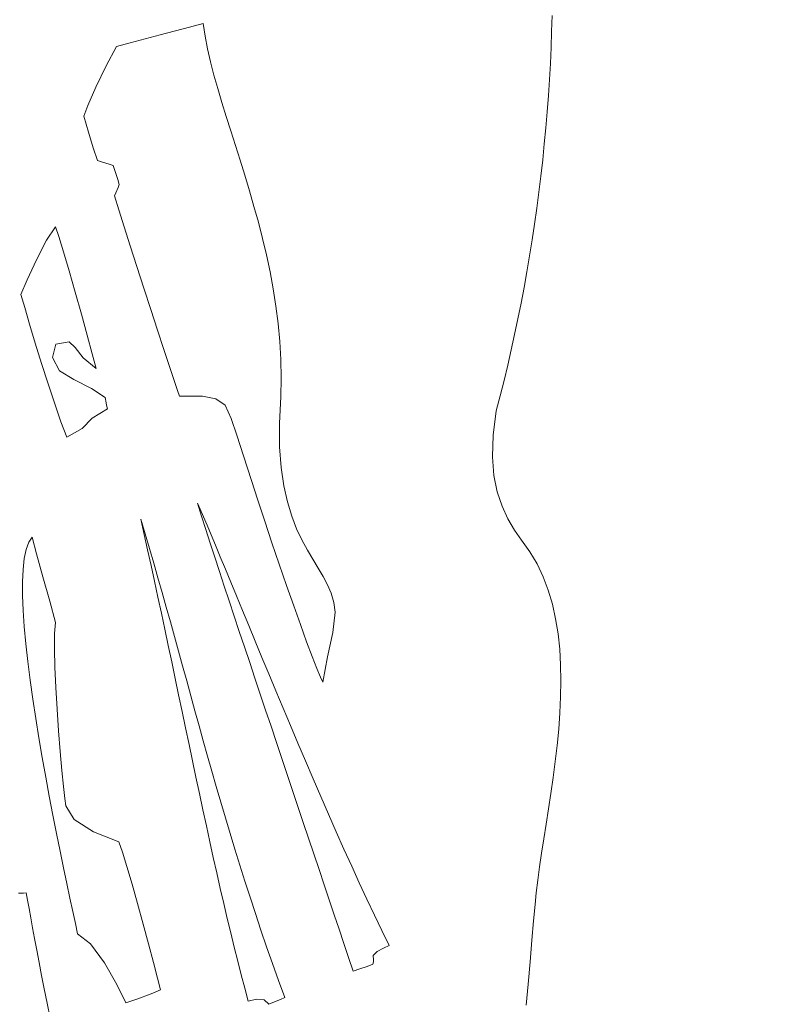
# Model space of a CAD drawing. Header units: millimetres. Extents: x -889843 to -836150, y 145549 to 161232.
# Tile 18 of 24: x -847226 to -846828, y 152464 to 152983. Entities that reach past the tile are written whole.
import ezdxf

# ---------------------------------------------------------------- set-up
doc = ezdxf.new("R2010")
doc.units = ezdxf.units.MM
doc.header["$XCLIPFRAME"] = 2
doc.linetypes.add('Tracejada', pattern=[6.35, 3.175, -3.175])
doc.layers.add('A-DETL-GENF', color=92, linetype='Continuous', lineweight=5)
doc.layers.add('G-ANNO-REFR', color=1, linetype='Tracejada', lineweight=5)
picture_1 = doc.add_image_def('image1.png', size_in_pixel=(1000, 904))
picture_2 = doc.add_image_def('image2.png', size_in_pixel=(1500, 1617))
picture_3 = doc.add_image_def('image3.png', size_in_pixel=(1556, 1639))

# ---------------------------------------------------------------- blocks, each defined once
blk = doc.blocks.new('CICLISTA DEFRENTE - CICLISTA DEFRENTE-3531129-TRECHO 1 - CORTE RAMPA')
at = {"layer": 'A-DETL-GENF'}
for p, q in [((-847136.36, 152979.47), (-847129.28, 152981.34)), ((-847136.36, 152979.47), (-847129.28, 152981.34)), ((-847129.28, 152981.34), (-847128.23, 152974.73)), ((-847129.28, 152981.34), (-847128.23, 152974.73)), ((-846945.3, 152977.12), (-846945.09, 152985.54)), ((-846945.09, 152985.54), (-846945.3, 152977.12)), ((-847151.97, 152975.33), (-847136.36, 152979.47)), ((-847151.97, 152975.33), (-847136.36, 152979.47)), ((-846945.61, 152968.67), (-846945.3, 152977.12)), ((-846945.3, 152977.12), (-846945.61, 152968.67)), ((-847174.97, 152969.17), (-847167.65, 152971.16)), ((-847174.97, 152969.17), (-847167.65, 152971.16)), ((-847167.65, 152971.16), (-847151.97, 152975.33)), ((-847167.65, 152971.16), (-847151.97, 152975.33)), ((-847128.23, 152974.73), (-847126.89, 152968)), ((-847128.23, 152974.73), (-847126.89, 152968)), ((-847180.4, 152958.93), (-847174.97, 152969.17)), ((-847180.4, 152958.93), (-847174.97, 152969.17)), ((-847126.89, 152968), (-847125.3, 152961.12)), ((-847126.89, 152968), (-847125.3, 152961.12)), ((-846945.99, 152960.22), (-846945.61, 152968.67)), ((-846945.61, 152968.67), (-846945.99, 152960.22)), ((-847125.3, 152961.12), (-847123.49, 152954.11)), ((-847125.3, 152961.12), (-847123.49, 152954.11)), ((-846946.46, 152951.75), (-846945.99, 152960.22)), ((-846945.99, 152960.22), (-846946.46, 152951.75)), ((-847185.78, 152947.77), (-847180.4, 152958.93)), ((-847185.78, 152947.77), (-847180.4, 152958.93)), ((-847123.49, 152954.11), (-847121.49, 152946.97)), ((-847123.49, 152954.11), (-847121.49, 152946.97)), ((-846947.01, 152943.26), (-846946.46, 152951.75)), ((-846946.46, 152951.75), (-846947.01, 152943.26)), ((-847190.07, 152938.13), (-847185.78, 152947.77)), ((-847190.07, 152938.13), (-847185.78, 152947.77)), ((-847121.49, 152946.97), (-847119.34, 152939.68)), ((-847121.49, 152946.97), (-847119.34, 152939.68)), ((-847119.34, 152939.68), (-847117.05, 152932.26)), ((-847119.34, 152939.68), (-847117.05, 152932.26)), ((-846947.65, 152934.78), (-846947.01, 152943.26)), ((-846947.01, 152943.26), (-846947.65, 152934.78)), ((-847192.26, 152932.45), (-847190.07, 152938.13)), ((-847192.26, 152932.45), (-847190.07, 152938.13)), ((-846948.36, 152926.29), (-846947.65, 152934.78)), ((-846947.65, 152934.78), (-846948.36, 152926.29)), ((-847189.76, 152923.9), (-847192.26, 152932.45)), ((-847189.76, 152923.9), (-847192.26, 152932.45)), ((-847117.05, 152932.26), (-847114.67, 152924.7)), ((-847117.05, 152932.26), (-847114.67, 152924.7)), ((-847187.22, 152915.67), (-847189.76, 152923.9)), ((-847187.22, 152915.67), (-847189.76, 152923.9)), ((-847114.67, 152924.7), (-847112.22, 152917)), ((-847114.67, 152924.7), (-847112.22, 152917)), ((-846949.16, 152917.8), (-846948.36, 152926.29)), ((-846948.36, 152926.29), (-846949.16, 152917.8)), ((-847185, 152908.97), (-847187.22, 152915.67)), ((-847185, 152908.97), (-847187.22, 152915.67)), ((-847112.22, 152917), (-847109.74, 152909.17)), ((-847112.22, 152917), (-847109.74, 152909.17)), ((-846950.03, 152909.31), (-846949.16, 152917.8)), ((-846949.16, 152917.8), (-846950.03, 152909.31)), ((-847182.84, 152908.31), (-847185, 152908.97)), ((-847182.84, 152908.31), (-847185, 152908.97)), ((-847178.83, 152907.07), (-847182.84, 152908.31)), ((-847178.83, 152907.07), (-847182.84, 152908.31)), ((-847109.74, 152909.17), (-847107.25, 152901.19)), ((-847109.74, 152909.17), (-847107.25, 152901.19)), ((-846950.99, 152900.83), (-846950.03, 152909.31)), ((-846950.03, 152909.31), (-846950.99, 152900.83)), ((-847176.68, 152906.41), (-847178.83, 152907.07)), ((-847176.68, 152906.41), (-847178.83, 152907.07)), ((-847175.85, 152903.81), (-847176.68, 152906.41)), ((-847175.85, 152903.81), (-847176.68, 152906.41)), ((-847174.3, 152898.98), (-847175.85, 152903.81)), ((-847174.3, 152898.98), (-847175.85, 152903.81)), ((-847173.47, 152896.37), (-847174.3, 152898.98)), ((-847173.47, 152896.37), (-847174.3, 152898.98)), ((-847107.25, 152901.19), (-847104.79, 152893.07)), ((-847107.25, 152901.19), (-847104.79, 152893.07)), ((-846952.03, 152892.37), (-846950.99, 152900.83)), ((-846950.99, 152900.83), (-846952.03, 152892.37)), ((-847175.37, 152891.95), (-847174.14, 152894.82)), ((-847175.37, 152891.95), (-847174.14, 152894.82)), ((-847174.14, 152894.82), (-847173.47, 152896.37)), ((-847174.14, 152894.82), (-847173.47, 152896.37)), ((-847104.79, 152893.07), (-847102.38, 152884.8)), ((-847104.79, 152893.07), (-847102.38, 152884.8)), ((-847176.04, 152890.4), (-847175.37, 152891.95)), ((-847176.04, 152890.4), (-847175.37, 152891.95)), ((-847173.75, 152883.02), (-847176.04, 152890.4)), ((-847173.75, 152883.02), (-847176.04, 152890.4)), ((-846953.14, 152883.91), (-846952.03, 152892.37)), ((-846952.03, 152892.37), (-846953.14, 152883.91)), ((-847170.93, 152874.06), (-847173.75, 152883.02)), ((-847170.93, 152874.06), (-847173.75, 152883.02)), ((-847102.38, 152884.8), (-847100.06, 152876.39)), ((-847102.38, 152884.8), (-847100.06, 152876.39)), ((-846954.33, 152875.48), (-846953.14, 152883.91)), ((-846953.14, 152883.91), (-846954.33, 152875.48)), ((-847211.96, 152866.92), (-847207.2, 152873.96)), ((-847207.2, 152873.96), (-847211.96, 152866.92)), ((-847207.2, 152873.96), (-847205.42, 152868.87)), ((-847205.42, 152868.87), (-847207.2, 152873.96)), ((-847167.69, 152863.92), (-847170.93, 152874.06)), ((-847167.69, 152863.92), (-847170.93, 152874.06)), ((-847100.06, 152876.39), (-847097.85, 152867.84)), ((-847100.06, 152876.39), (-847097.85, 152867.84)), ((-846955.6, 152867.06), (-846954.33, 152875.48)), ((-846954.33, 152875.48), (-846955.6, 152867.06)), ((-847217.24, 152856.53), (-847211.96, 152866.92)), ((-847211.96, 152866.92), (-847217.24, 152856.53)), ((-847205.42, 152868.87), (-847202.93, 152860.87)), ((-847202.93, 152860.87), (-847205.42, 152868.87)), ((-847097.85, 152867.84), (-847095.79, 152859.15)), ((-847097.85, 152867.84), (-847095.79, 152859.15)), ((-846956.95, 152858.67), (-846955.6, 152867.06)), ((-846955.6, 152867.06), (-846956.95, 152858.67)), ((-847164.18, 152852.98), (-847167.69, 152863.92)), ((-847164.18, 152852.98), (-847167.69, 152863.92)), ((-847222.03, 152845.95), (-847217.24, 152856.53)), ((-847217.24, 152856.53), (-847222.03, 152845.95)), ((-847202.93, 152860.87), (-847199.97, 152850.82)), ((-847199.97, 152850.82), (-847202.93, 152860.87)), ((-847095.79, 152859.15), (-847093.91, 152850.31)), ((-847095.79, 152859.15), (-847093.91, 152850.31)), ((-846958.37, 152850.31), (-846956.95, 152858.67)), ((-846956.95, 152858.67), (-846958.37, 152850.31)), ((-847160.53, 152841.66), (-847164.18, 152852.98)), ((-847160.53, 152841.66), (-847164.18, 152852.98)), ((-847225.35, 152838.31), (-847222.03, 152845.95)), ((-847222.03, 152845.95), (-847225.35, 152838.31)), ((-847199.97, 152850.82), (-847196.74, 152839.56)), ((-847196.74, 152839.56), (-847199.97, 152850.82)), ((-847093.91, 152850.31), (-847092.24, 152841.32)), ((-847093.91, 152850.31), (-847092.24, 152841.32)), ((-846959.87, 152841.97), (-846958.37, 152850.31)), ((-846958.37, 152850.31), (-846959.87, 152841.97)), ((-847156.85, 152830.33), (-847160.53, 152841.66)), ((-847156.85, 152830.33), (-847160.53, 152841.66)), ((-847092.24, 152841.32), (-847090.81, 152832.19)), ((-847092.24, 152841.32), (-847090.81, 152832.19)), ((-846961.45, 152833.67), (-846959.87, 152841.97)), ((-846959.87, 152841.97), (-846961.45, 152833.67)), ((-847223.39, 152831.32), (-847225.35, 152838.31)), ((-847225.35, 152838.31), (-847223.39, 152831.32)), ((-847196.74, 152839.56), (-847193.48, 152827.93)), ((-847193.48, 152827.93), (-847196.74, 152839.56)), ((-847220.83, 152822.57), (-847223.39, 152831.32)), ((-847223.39, 152831.32), (-847220.83, 152822.57)), ((-847153.28, 152819.4), (-847156.85, 152830.33)), ((-847153.28, 152819.4), (-847156.85, 152830.33)), ((-847090.81, 152832.19), (-847089.64, 152822.91)), ((-847090.81, 152832.19), (-847089.64, 152822.91)), ((-846963.09, 152825.41), (-846961.45, 152833.67)), ((-846961.45, 152833.67), (-846963.09, 152825.41)), ((-847193.48, 152827.93), (-847190.39, 152816.77)), ((-847190.39, 152816.77), (-847193.48, 152827.93)), ((-846964.82, 152817.19), (-846963.09, 152825.41)), ((-846963.09, 152825.41), (-846964.82, 152817.19)), ((-847217.81, 152812.59), (-847220.83, 152822.57)), ((-847220.83, 152822.57), (-847217.81, 152812.59)), ((-847089.64, 152822.91), (-847088.78, 152813.48)), ((-847089.64, 152822.91), (-847088.78, 152813.48)), ((-847190.39, 152816.77), (-847187.71, 152806.93)), ((-847187.71, 152806.93), (-847190.39, 152816.77)), ((-847149.96, 152809.26), (-847153.28, 152819.4)), ((-847149.96, 152809.26), (-847153.28, 152819.4)), ((-846966.61, 152809.02), (-846964.82, 152817.19)), ((-846964.82, 152817.19), (-846966.61, 152809.02)), ((-847214.49, 152801.91), (-847217.81, 152812.59)), ((-847217.81, 152812.59), (-847214.49, 152801.91)), ((-847206.87, 152812), (-847208.67, 152804.98)), ((-847208.67, 152804.98), (-847206.87, 152812)), ((-847199.95, 152813.33), (-847206.87, 152812)), ((-847206.87, 152812), (-847199.95, 152813.33)), ((-847196.71, 152810.2), (-847199.95, 152813.33)), ((-847199.95, 152813.33), (-847196.71, 152810.2)), ((-847192.58, 152804.79), (-847196.71, 152810.2)), ((-847196.71, 152810.2), (-847192.58, 152804.79)), ((-847088.78, 152813.48), (-847088.25, 152803.9)), ((-847088.78, 152813.48), (-847088.25, 152803.9)), ((-847208.67, 152804.98), (-847205.07, 152797.96)), ((-847205.07, 152797.96), (-847208.67, 152804.98)), ((-847185.64, 152799.24), (-847192.58, 152804.79)), ((-847192.58, 152804.79), (-847185.64, 152799.24)), ((-847187.71, 152806.93), (-847185.64, 152799.24)), ((-847185.64, 152799.24), (-847187.71, 152806.93)), ((-847147.01, 152800.31), (-847149.96, 152809.26)), ((-847147.01, 152800.31), (-847149.96, 152809.26)), ((-846968.48, 152800.89), (-846966.61, 152809.02)), ((-846966.61, 152809.02), (-846968.48, 152800.89)), ((-847211.02, 152791.07), (-847214.49, 152801.91)), ((-847214.49, 152801.91), (-847211.02, 152791.07)), ((-847144.55, 152792.93), (-847147.01, 152800.31)), ((-847144.55, 152792.93), (-847147.01, 152800.31)), ((-847088.25, 152803.9), (-847088.08, 152794.18)), ((-847088.25, 152803.9), (-847088.08, 152794.18)), ((-846970.42, 152792.81), (-846968.48, 152800.89)), ((-846968.48, 152800.89), (-846970.42, 152792.81)), ((-847205.07, 152797.96), (-847197.39, 152793.41)), ((-847197.39, 152793.41), (-847205.07, 152797.96)), ((-847088.08, 152794.18), (-847088.3, 152784.3)), ((-847088.08, 152794.18), (-847088.3, 152784.3)), ((-847207.55, 152780.61), (-847211.02, 152791.07)), ((-847211.02, 152791.07), (-847207.55, 152780.61)), ((-847197.39, 152793.41), (-847188.05, 152788.71)), ((-847188.05, 152788.71), (-847197.39, 152793.41)), ((-847188.05, 152788.71), (-847180.95, 152783.87)), ((-847180.95, 152783.87), (-847188.05, 152788.71)), ((-847142.73, 152787.54), (-847144.55, 152792.93)), ((-847142.73, 152787.54), (-847144.55, 152792.93)), ((-846972.43, 152784.79), (-846970.42, 152792.81)), ((-846970.42, 152792.81), (-846972.43, 152784.79)), ((-847180.95, 152783.87), (-847180.33, 152781.13)), ((-847180.33, 152781.13), (-847180.95, 152783.87)), ((-847141.67, 152784.51), (-847142.73, 152787.54)), ((-847141.67, 152784.51), (-847142.73, 152787.54)), ((-847129.62, 152784.62), (-847141.67, 152784.51)), ((-847129.62, 152784.62), (-847141.67, 152784.51)), ((-847122.47, 152783.26), (-847129.62, 152784.62)), ((-847122.47, 152783.26), (-847129.62, 152784.62)), ((-847088.3, 152784.3), (-847088.99, 152770.32)), ((-847088.3, 152784.3), (-847088.99, 152770.32)), ((-846974.51, 152776.83), (-846972.43, 152784.79)), ((-846972.43, 152784.79), (-846974.51, 152776.83)), ((-847204.23, 152771.06), (-847207.55, 152780.61)), ((-847207.55, 152780.61), (-847204.23, 152771.06)), ((-847180.33, 152781.13), (-847180.14, 152779.78)), ((-847180.14, 152779.78), (-847180.33, 152781.13)), ((-847180.14, 152779.78), (-847179.66, 152777.89)), ((-847179.66, 152777.89), (-847180.14, 152779.78)), ((-847117.54, 152779.81), (-847122.47, 152783.26)), ((-847117.54, 152779.81), (-847122.47, 152783.26)), ((-847114.47, 152772.83), (-847117.54, 152779.81)), ((-847114.47, 152772.83), (-847117.54, 152779.81)), ((-847179.66, 152777.89), (-847187.82, 152773.02)), ((-847187.82, 152773.02), (-847179.66, 152777.89)), ((-846976.18, 152763.92), (-846974.51, 152776.83)), ((-846974.51, 152776.83), (-846976.18, 152763.92)), ((-847201.23, 152762.95), (-847204.23, 152771.06)), ((-847204.23, 152771.06), (-847201.23, 152762.95)), ((-847187.82, 152773.02), (-847193.07, 152767.54)), ((-847193.07, 152767.54), (-847187.82, 152773.02)), ((-847111.41, 152763.96), (-847114.47, 152772.83)), ((-847111.41, 152763.96), (-847114.47, 152772.83)), ((-847088.99, 152770.32), (-847088.88, 152757.92)), ((-847088.99, 152770.32), (-847088.88, 152757.92)), ((-847193.07, 152767.54), (-847201.23, 152762.95)), ((-847201.23, 152762.95), (-847193.07, 152767.54)), ((-847107.94, 152753.1), (-847111.41, 152763.96)), ((-847107.94, 152753.1), (-847111.41, 152763.96)), ((-846976.53, 152752.61), (-846976.18, 152763.92)), ((-846976.18, 152763.92), (-846976.53, 152752.61)), ((-847088.88, 152757.92), (-847088.08, 152746.95)), ((-847088.88, 152757.92), (-847088.08, 152746.95)), ((-847103.67, 152740.11), (-847107.94, 152753.1)), ((-847103.67, 152740.11), (-847107.94, 152753.1)), ((-846975.73, 152742.73), (-846976.53, 152752.61)), ((-846976.53, 152752.61), (-846975.73, 152742.73)), ((-847088.08, 152746.95), (-847086.67, 152737.28)), ((-847088.08, 152746.95), (-847086.67, 152737.28)), ((-846973.98, 152734.1), (-846975.73, 152742.73)), ((-846975.73, 152742.73), (-846973.98, 152734.1)), ((-847100.31, 152729.61), (-847103.67, 152740.11)), ((-847100.31, 152729.61), (-847103.67, 152740.11)), ((-847086.67, 152737.28), (-847084.78, 152728.75)), ((-847086.67, 152737.28), (-847084.78, 152728.75)), ((-846971.47, 152726.54), (-846973.98, 152734.1)), ((-846973.98, 152734.1), (-846971.47, 152726.54)), ((-847130.08, 152721.31), (-847132.27, 152728.15)), ((-847132.27, 152728.15), (-847130.79, 152724.87)), ((-847132.27, 152728.15), (-847130.79, 152724.87)), ((-847130.08, 152721.31), (-847132.27, 152728.15)), ((-847096.69, 152718.56), (-847100.31, 152729.61)), ((-847096.69, 152718.56), (-847100.31, 152729.61)), ((-847084.78, 152728.75), (-847082.48, 152721.24)), ((-847084.78, 152728.75), (-847082.48, 152721.24)), ((-846968.39, 152719.88), (-846971.47, 152726.54)), ((-846971.47, 152726.54), (-846968.39, 152719.88)), ((-847130.79, 152724.87), (-847129.08, 152720.96)), ((-847130.79, 152724.87), (-847129.08, 152720.96)), ((-847127.81, 152714.27), (-847130.08, 152721.31)), ((-847127.81, 152714.27), (-847130.08, 152721.31)), ((-847082.48, 152721.24), (-847079.88, 152714.59)), ((-847082.48, 152721.24), (-847079.88, 152714.59)), ((-847160.34, 152711.62), (-847162.16, 152719.61)), ((-847162.16, 152719.61), (-847159.83, 152711.89)), ((-847162.16, 152719.61), (-847159.83, 152711.89)), ((-847160.34, 152711.62), (-847162.16, 152719.61)), ((-847129.08, 152720.96), (-847127.15, 152716.47)), ((-847129.08, 152720.96), (-847127.15, 152716.47)), ((-847127.15, 152716.47), (-847125.01, 152711.43)), ((-847127.15, 152716.47), (-847125.01, 152711.43)), ((-847092.9, 152707.22), (-847096.69, 152718.56)), ((-847092.9, 152707.22), (-847096.69, 152718.56)), ((-846964.93, 152713.93), (-846968.39, 152719.88)), ((-846968.39, 152719.88), (-846964.93, 152713.93)), ((-847158.52, 152703.5), (-847160.34, 152711.62)), ((-847158.52, 152703.5), (-847160.34, 152711.62)), ((-847159.83, 152711.89), (-847157.53, 152704.17)), ((-847159.83, 152711.89), (-847157.53, 152704.17)), ((-847125.47, 152707.04), (-847127.81, 152714.27)), ((-847125.47, 152707.04), (-847127.81, 152714.27)), ((-847125.01, 152711.43), (-847122.67, 152705.87)), ((-847125.01, 152711.43), (-847122.67, 152705.87)), ((-847079.88, 152714.59), (-847077.09, 152708.67)), ((-847079.88, 152714.59), (-847077.09, 152708.67)), ((-846961.28, 152708.51), (-846964.93, 152713.93)), ((-846964.93, 152713.93), (-846961.28, 152708.51)), ((-847222.61, 152703.62), (-847221.2, 152707.45)), ((-847222.61, 152703.62), (-847221.2, 152707.45)), ((-847221.2, 152707.45), (-847219.37, 152710.22)), ((-847221.2, 152707.45), (-847219.37, 152710.22)), ((-847219.37, 152710.22), (-847217.17, 152701.29)), ((-847219.37, 152710.22), (-847217.17, 152701.29)), ((-847123.06, 152699.64), (-847125.47, 152707.04)), ((-847123.06, 152699.64), (-847125.47, 152707.04)), ((-847122.67, 152705.87), (-847120.15, 152699.83)), ((-847122.67, 152705.87), (-847120.15, 152699.83)), ((-847089.04, 152695.84), (-847092.9, 152707.22)), ((-847089.04, 152695.84), (-847092.9, 152707.22)), ((-847077.09, 152708.67), (-847074.19, 152703.34)), ((-847077.09, 152708.67), (-847074.19, 152703.34)), ((-846956.83, 152702.49), (-846961.28, 152708.51)), ((-846961.28, 152708.51), (-846956.83, 152702.49)), ((-847223.62, 152698.82), (-847222.61, 152703.62)), ((-847223.62, 152698.82), (-847222.61, 152703.62)), ((-847217.17, 152701.29), (-847213.77, 152689.22)), ((-847217.17, 152701.29), (-847213.77, 152689.22)), ((-847156.71, 152695.28), (-847158.52, 152703.5)), ((-847156.71, 152695.28), (-847158.52, 152703.5)), ((-847157.53, 152704.17), (-847155.28, 152696.45)), ((-847157.53, 152704.17), (-847155.28, 152696.45)), ((-847074.19, 152703.34), (-847071.3, 152698.45)), ((-847074.19, 152703.34), (-847071.3, 152698.45)), ((-846953.01, 152696.06), (-846956.83, 152702.49)), ((-846956.83, 152702.49), (-846953.01, 152696.06)), ((-847224.27, 152693.12), (-847223.62, 152698.82)), ((-847224.27, 152693.12), (-847223.62, 152698.82)), ((-847154.89, 152686.95), (-847156.71, 152695.28)), ((-847154.89, 152686.95), (-847156.71, 152695.28)), ((-847155.28, 152696.45), (-847153.05, 152688.73)), ((-847155.28, 152696.45), (-847153.05, 152688.73)), ((-847120.58, 152692.07), (-847123.06, 152699.64)), ((-847120.58, 152692.07), (-847123.06, 152699.64)), ((-847120.15, 152699.83), (-847117.45, 152693.33)), ((-847120.15, 152699.83), (-847117.45, 152693.33)), ((-847085.19, 152684.67), (-847089.04, 152695.84)), ((-847085.19, 152684.67), (-847089.04, 152695.84)), ((-847071.3, 152698.45), (-847068.5, 152693.86)), ((-847071.3, 152698.45), (-847068.5, 152693.86)), ((-846949.76, 152689.27), (-846953.01, 152696.06)), ((-846953.01, 152696.06), (-846949.76, 152689.27)), ((-847224.57, 152686.6), (-847224.27, 152693.12)), ((-847224.57, 152686.6), (-847224.27, 152693.12)), ((-847118.05, 152684.35), (-847120.58, 152692.07)), ((-847118.05, 152684.35), (-847120.58, 152692.07)), ((-847117.45, 152693.33), (-847114.59, 152686.41)), ((-847117.45, 152693.33), (-847114.59, 152686.41)), ((-847068.5, 152693.86), (-847065.9, 152689.43)), ((-847068.5, 152693.86), (-847065.9, 152689.43)), ((-847224.55, 152679.34), (-847224.57, 152686.6)), ((-847224.55, 152679.34), (-847224.57, 152686.6)), ((-847213.77, 152689.22), (-847210.13, 152676.39)), ((-847213.77, 152689.22), (-847210.13, 152676.39)), ((-847153.07, 152678.54), (-847154.89, 152686.95)), ((-847153.07, 152678.54), (-847154.89, 152686.95)), ((-847153.05, 152688.73), (-847150.85, 152681)), ((-847153.05, 152688.73), (-847150.85, 152681)), ((-847114.59, 152686.41), (-847111.57, 152679.11)), ((-847114.59, 152686.41), (-847111.57, 152679.11)), ((-847065.9, 152689.43), (-847063.6, 152685.03)), ((-847065.9, 152689.43), (-847063.6, 152685.03)), ((-847063.6, 152685.03), (-847061.7, 152680.5)), ((-847063.6, 152685.03), (-847061.7, 152680.5)), ((-846947.07, 152682.15), (-846949.76, 152689.27)), ((-846949.76, 152689.27), (-846947.07, 152682.15)), ((-847150.85, 152681), (-847148.66, 152673.26)), ((-847150.85, 152681), (-847148.66, 152673.26)), ((-847115.46, 152676.5), (-847118.05, 152684.35)), ((-847115.46, 152676.5), (-847118.05, 152684.35)), ((-847081.44, 152673.96), (-847085.19, 152684.67)), ((-847081.44, 152673.96), (-847085.19, 152684.67)), ((-847061.7, 152680.5), (-847060.29, 152675.71)), ((-847061.7, 152680.5), (-847060.29, 152675.71)), ((-846944.88, 152674.74), (-846947.07, 152682.15)), ((-846947.07, 152682.15), (-846944.88, 152674.74)), ((-847224.24, 152671.42), (-847224.55, 152679.34)), ((-847224.24, 152671.42), (-847224.55, 152679.34)), ((-847210.13, 152676.39), (-847207.2, 152665.18)), ((-847210.13, 152676.39), (-847207.2, 152665.18)), ((-847151.25, 152670.06), (-847153.07, 152678.54)), ((-847151.25, 152670.06), (-847153.07, 152678.54)), ((-847112.82, 152668.52), (-847115.46, 152676.5)), ((-847112.82, 152668.52), (-847115.46, 152676.5)), ((-847111.57, 152679.11), (-847108.41, 152671.45)), ((-847111.57, 152679.11), (-847108.41, 152671.45)), ((-847060.29, 152675.71), (-847059.48, 152670.51)), ((-847060.29, 152675.71), (-847059.48, 152670.51)), ((-846943.18, 152667.06), (-846944.88, 152674.74)), ((-846944.88, 152674.74), (-846943.18, 152667.06)), ((-847223.66, 152662.92), (-847224.24, 152671.42)), ((-847223.66, 152662.92), (-847224.24, 152671.42)), ((-847149.43, 152661.51), (-847151.25, 152670.06)), ((-847149.43, 152661.51), (-847151.25, 152670.06)), ((-847148.66, 152673.26), (-847146.5, 152665.5)), ((-847148.66, 152673.26), (-847146.5, 152665.5)), ((-847108.41, 152671.45), (-847105.11, 152663.47)), ((-847108.41, 152671.45), (-847105.11, 152663.47)), ((-847077.88, 152663.96), (-847081.44, 152673.96)), ((-847077.88, 152663.96), (-847081.44, 152673.96)), ((-847059.48, 152670.51), (-847060.77, 152659.75)), ((-847059.48, 152670.51), (-847060.77, 152659.75)), ((-847207.2, 152665.18), (-847207.59, 152659.32)), ((-847207.2, 152665.18), (-847207.59, 152659.32)), ((-847146.5, 152665.5), (-847144.34, 152657.74)), ((-847146.5, 152665.5), (-847144.34, 152657.74)), ((-847110.14, 152660.43), (-847112.82, 152668.52)), ((-847110.14, 152660.43), (-847112.82, 152668.52)), ((-847074.6, 152654.94), (-847077.88, 152663.96)), ((-847074.6, 152654.94), (-847077.88, 152663.96)), ((-846941.91, 152659.15), (-846943.18, 152667.06)), ((-846943.18, 152667.06), (-846941.91, 152659.15)), ((-847222.83, 152653.92), (-847223.66, 152662.92)), ((-847222.83, 152653.92), (-847223.66, 152662.92)), ((-847207.59, 152659.32), (-847207.64, 152651.28)), ((-847207.59, 152659.32), (-847207.64, 152651.28)), ((-847147.61, 152652.9), (-847149.43, 152661.51)), ((-847147.61, 152652.9), (-847149.43, 152661.51)), ((-847107.42, 152652.25), (-847110.14, 152660.43)), ((-847107.42, 152652.25), (-847110.14, 152660.43)), ((-847105.11, 152663.47), (-847101.7, 152655.2)), ((-847105.11, 152663.47), (-847101.7, 152655.2)), ((-847060.77, 152659.75), (-847063.52, 152647.05)), ((-847060.77, 152659.75), (-847063.52, 152647.05)), ((-846941.05, 152651.04), (-846941.91, 152659.15)), ((-846941.91, 152659.15), (-846941.05, 152651.04)), ((-847221.79, 152644.49), (-847222.83, 152653.92)), ((-847221.79, 152644.49), (-847222.83, 152653.92)), ((-847144.34, 152657.74), (-847142.19, 152649.95)), ((-847144.34, 152657.74), (-847142.19, 152649.95)), ((-847101.7, 152655.2), (-847098.16, 152646.67)), ((-847101.7, 152655.2), (-847098.16, 152646.67)), ((-847071.69, 152647.13), (-847074.6, 152654.94)), ((-847071.69, 152647.13), (-847074.6, 152654.94)), ((-847207.64, 152651.28), (-847207.39, 152641.6)), ((-847207.64, 152651.28), (-847207.39, 152641.6)), ((-847145.79, 152644.25), (-847147.61, 152652.9)), ((-847145.79, 152644.25), (-847147.61, 152652.9)), ((-847142.19, 152649.95), (-847140.04, 152642.14)), ((-847142.19, 152649.95), (-847140.04, 152642.14)), ((-847104.66, 152643.98), (-847107.42, 152652.25)), ((-847104.66, 152643.98), (-847107.42, 152652.25)), ((-846940.56, 152642.78), (-846941.05, 152651.04)), ((-846941.05, 152651.04), (-846940.56, 152642.78)), ((-847220.55, 152634.73), (-847221.79, 152644.49)), ((-847220.55, 152634.73), (-847221.79, 152644.49)), ((-847143.97, 152635.57), (-847145.79, 152644.25)), ((-847143.97, 152635.57), (-847145.79, 152644.25)), ((-847101.88, 152635.64), (-847104.66, 152643.98)), ((-847101.88, 152635.64), (-847104.66, 152643.98)), ((-847098.16, 152646.67), (-847094.53, 152637.93)), ((-847098.16, 152646.67), (-847094.53, 152637.93)), ((-847069.25, 152640.81), (-847071.69, 152647.13)), ((-847069.25, 152640.81), (-847071.69, 152647.13)), ((-847063.52, 152647.05), (-847066.09, 152633.58)), ((-847063.52, 152647.05), (-847066.09, 152633.58)), ((-847207.39, 152641.6), (-847206.91, 152630.81)), ((-847207.39, 152641.6), (-847206.91, 152630.81)), ((-847140.04, 152642.14), (-847137.89, 152634.3)), ((-847140.04, 152642.14), (-847137.89, 152634.3)), ((-847094.53, 152637.93), (-847090.8, 152628.99)), ((-847094.53, 152637.93), (-847090.8, 152628.99)), ((-847067.35, 152636.2), (-847069.25, 152640.81)), ((-847067.35, 152636.2), (-847069.25, 152640.81)), ((-846940.4, 152634.38), (-846940.56, 152642.78)), ((-846940.56, 152642.78), (-846940.4, 152634.38)), ((-847219.14, 152624.69), (-847220.55, 152634.73)), ((-847219.14, 152624.69), (-847220.55, 152634.73)), ((-847142.14, 152626.87), (-847143.97, 152635.57)), ((-847142.14, 152626.87), (-847143.97, 152635.57)), ((-847137.89, 152634.3), (-847135.72, 152626.43)), ((-847137.89, 152634.3), (-847135.72, 152626.43)), ((-847099.07, 152627.24), (-847101.88, 152635.64)), ((-847099.07, 152627.24), (-847101.88, 152635.64)), ((-847066.09, 152633.58), (-847067.35, 152636.2)), ((-847066.09, 152633.58), (-847067.35, 152636.2)), ((-846940.54, 152625.89), (-846940.4, 152634.38)), ((-846940.4, 152634.38), (-846940.54, 152625.89)), ((-847206.91, 152630.81), (-847206.25, 152619.42)), ((-847206.91, 152630.81), (-847206.25, 152619.42)), ((-847090.8, 152628.99), (-847087, 152619.9)), ((-847090.8, 152628.99), (-847087, 152619.9)), ((-847217.58, 152614.48), (-847219.14, 152624.69)), ((-847217.58, 152614.48), (-847219.14, 152624.69)), ((-847140.32, 152618.16), (-847142.14, 152626.87)), ((-847140.32, 152618.16), (-847142.14, 152626.87)), ((-847135.72, 152626.43), (-847133.55, 152618.53)), ((-847135.72, 152626.43), (-847133.55, 152618.53)), ((-847096.24, 152618.79), (-847099.07, 152627.24)), ((-847096.24, 152618.79), (-847099.07, 152627.24)), ((-846940.95, 152617.35), (-846940.54, 152625.89)), ((-846940.54, 152625.89), (-846940.95, 152617.35)), ((-847206.25, 152619.42), (-847205.47, 152607.98)), ((-847206.25, 152619.42), (-847205.47, 152607.98)), ((-847138.49, 152609.44), (-847140.32, 152618.16)), ((-847138.49, 152609.44), (-847140.32, 152618.16)), ((-847133.55, 152618.53), (-847131.35, 152610.6)), ((-847133.55, 152618.53), (-847131.35, 152610.6)), ((-847093.4, 152610.32), (-847096.24, 152618.79)), ((-847093.4, 152610.32), (-847096.24, 152618.79)), ((-847087, 152619.9), (-847083.12, 152610.68)), ((-847087, 152619.9), (-847083.12, 152610.68)), ((-846941.58, 152608.77), (-846940.95, 152617.35)), ((-846940.95, 152617.35), (-846941.58, 152608.77)), ((-847215.91, 152604.15), (-847217.58, 152614.48)), ((-847215.91, 152604.15), (-847217.58, 152614.48)), ((-847205.47, 152607.98), (-847204.61, 152596.99)), ((-847205.47, 152607.98), (-847204.61, 152596.99)), ((-847136.67, 152600.74), (-847138.49, 152609.44)), ((-847136.67, 152600.74), (-847138.49, 152609.44)), ((-847131.35, 152610.6), (-847129.13, 152602.63)), ((-847131.35, 152610.6), (-847129.13, 152602.63)), ((-847090.55, 152601.82), (-847093.4, 152610.32)), ((-847090.55, 152601.82), (-847093.4, 152610.32)), ((-847083.12, 152610.68), (-847079.18, 152601.38)), ((-847083.12, 152610.68), (-847079.18, 152601.38)), ((-846942.4, 152600.21), (-846941.58, 152608.77)), ((-846941.58, 152608.77), (-846942.4, 152600.21)), ((-847214.14, 152593.8), (-847215.91, 152604.15)), ((-847214.14, 152593.8), (-847215.91, 152604.15)), ((-847129.13, 152602.63), (-847126.87, 152594.61)), ((-847129.13, 152602.63), (-847126.87, 152594.61)), ((-847087.7, 152593.32), (-847090.55, 152601.82)), ((-847087.7, 152593.32), (-847090.55, 152601.82)), ((-847204.61, 152596.99), (-847203.75, 152587)), ((-847204.61, 152596.99), (-847203.75, 152587)), ((-847134.84, 152592.06), (-847136.67, 152600.74)), ((-847134.84, 152592.06), (-847136.67, 152600.74)), ((-847079.18, 152601.38), (-847075.2, 152592.01)), ((-847079.18, 152601.38), (-847075.2, 152592.01)), ((-846943.38, 152591.68), (-846942.4, 152600.21)), ((-846942.4, 152600.21), (-846943.38, 152591.68)), ((-847212.3, 152583.5), (-847214.14, 152593.8)), ((-847212.3, 152583.5), (-847214.14, 152593.8)), ((-847133.01, 152583.42), (-847134.84, 152592.06)), ((-847133.01, 152583.42), (-847134.84, 152592.06)), ((-847126.87, 152594.61), (-847124.59, 152586.55)), ((-847126.87, 152594.61), (-847124.59, 152586.55)), ((-847084.84, 152584.82), (-847087.7, 152593.32)), ((-847084.84, 152584.82), (-847087.7, 152593.32)), ((-847075.2, 152592.01), (-847071.17, 152582.62)), ((-847075.2, 152592.01), (-847071.17, 152582.62)), ((-846944.49, 152583.23), (-846943.38, 152591.68)), ((-846943.38, 152591.68), (-846944.49, 152583.23)), ((-847203.75, 152587), (-847202.93, 152578.53)), ((-847203.75, 152587), (-847202.93, 152578.53)), ((-847124.59, 152586.55), (-847122.26, 152578.44)), ((-847124.59, 152586.55), (-847122.26, 152578.44)), ((-847210.41, 152573.33), (-847212.3, 152583.5)), ((-847210.41, 152573.33), (-847212.3, 152583.5)), ((-847131.18, 152574.82), (-847133.01, 152583.42)), ((-847131.18, 152574.82), (-847133.01, 152583.42)), ((-847081.99, 152576.35), (-847084.84, 152584.82)), ((-847081.99, 152576.35), (-847084.84, 152584.82)), ((-847071.17, 152582.62), (-847067.12, 152573.24)), ((-847071.17, 152582.62), (-847067.12, 152573.24)), ((-846945.68, 152574.89), (-846944.49, 152583.23)), ((-846944.49, 152583.23), (-846945.68, 152574.89)), ((-847202.93, 152578.53), (-847202.22, 152572.11)), ((-847202.93, 152578.53), (-847202.22, 152572.11)), ((-847122.26, 152578.44), (-847119.89, 152570.28)), ((-847122.26, 152578.44), (-847119.89, 152570.28)), ((-847079.16, 152567.91), (-847081.99, 152576.35)), ((-847079.16, 152567.91), (-847081.99, 152576.35)), ((-847208.5, 152563.38), (-847210.41, 152573.33)), ((-847208.5, 152563.38), (-847210.41, 152573.33)), ((-847202.22, 152572.11), (-847201.65, 152568.26)), ((-847202.22, 152572.11), (-847201.65, 152568.26)), ((-847129.35, 152566.27), (-847131.18, 152574.82)), ((-847129.35, 152566.27), (-847131.18, 152574.82)), ((-847067.12, 152573.24), (-847063.04, 152563.9)), ((-847067.12, 152573.24), (-847063.04, 152563.9)), ((-846946.92, 152566.7), (-846945.68, 152574.89)), ((-846945.68, 152574.89), (-846946.92, 152566.7)), ((-847201.65, 152568.26), (-847197.25, 152561.15)), ((-847201.65, 152568.26), (-847197.25, 152561.15)), ((-847127.52, 152557.79), (-847129.35, 152566.27)), ((-847127.52, 152557.79), (-847129.35, 152566.27)), ((-847119.89, 152570.28), (-847117.47, 152562.06)), ((-847119.89, 152570.28), (-847117.47, 152562.06)), ((-847076.34, 152559.51), (-847079.16, 152567.91)), ((-847076.34, 152559.51), (-847079.16, 152567.91)), ((-846948.17, 152558.68), (-846946.92, 152566.7)), ((-846946.92, 152566.7), (-846948.17, 152558.68)), ((-847206.6, 152553.71), (-847208.5, 152563.38)), ((-847206.6, 152553.71), (-847208.5, 152563.38)), ((-847197.25, 152561.15), (-847187.06, 152554.52)), ((-847197.25, 152561.15), (-847187.06, 152554.52)), ((-847117.47, 152562.06), (-847115, 152553.78)), ((-847117.47, 152562.06), (-847115, 152553.78)), ((-847063.04, 152563.9), (-847058.96, 152554.64)), ((-847063.04, 152563.9), (-847058.96, 152554.64)), ((-847125.68, 152549.39), (-847127.52, 152557.79)), ((-847125.68, 152549.39), (-847127.52, 152557.79)), ((-847073.53, 152551.17), (-847076.34, 152559.51)), ((-847073.53, 152551.17), (-847076.34, 152559.51)), ((-846949.4, 152550.87), (-846948.17, 152558.68)), ((-846948.17, 152558.68), (-846949.4, 152550.87)), ((-847204.72, 152544.41), (-847206.6, 152553.71)), ((-847204.72, 152544.41), (-847206.6, 152553.71)), ((-847187.06, 152554.52), (-847173.69, 152549.26)), ((-847187.06, 152554.52), (-847173.69, 152549.26)), ((-847115, 152553.78), (-847112.46, 152545.44)), ((-847115, 152553.78), (-847112.46, 152545.44)), ((-847070.76, 152542.91), (-847073.53, 152551.17)), ((-847070.76, 152542.91), (-847073.53, 152551.17)), ((-847058.96, 152554.64), (-847054.89, 152545.48)), ((-847058.96, 152554.64), (-847054.89, 152545.48)), ((-846950.58, 152543.3), (-846949.4, 152550.87)), ((-846949.4, 152550.87), (-846950.58, 152543.3)), ((-847202.9, 152535.56), (-847204.72, 152544.41)), ((-847202.9, 152535.56), (-847204.72, 152544.41)), ((-847173.69, 152549.26), (-847171.82, 152543.92)), ((-847173.69, 152549.26), (-847171.82, 152543.92)), ((-847123.85, 152541.07), (-847125.68, 152549.39)), ((-847123.85, 152541.07), (-847125.68, 152549.39)), ((-847112.46, 152545.44), (-847109.86, 152537.04)), ((-847112.46, 152545.44), (-847109.86, 152537.04)), ((-847054.89, 152545.48), (-847050.82, 152536.46)), ((-847054.89, 152545.48), (-847050.82, 152536.46)), ((-847171.82, 152543.92), (-847169.44, 152536.3)), ((-847171.82, 152543.92), (-847169.44, 152536.3)), ((-847122.01, 152532.85), (-847123.85, 152541.07)), ((-847122.01, 152532.85), (-847123.85, 152541.07)), ((-847068.01, 152534.73), (-847070.76, 152542.91)), ((-847068.01, 152534.73), (-847070.76, 152542.91)), ((-846951.67, 152536.02), (-846950.58, 152543.3)), ((-846950.58, 152543.3), (-846951.67, 152536.02)), ((-847201.15, 152527.24), (-847202.9, 152535.56)), ((-847201.15, 152527.24), (-847202.9, 152535.56)), ((-847169.44, 152536.3), (-847166.71, 152527.01)), ((-847169.44, 152536.3), (-847166.71, 152527.01)), ((-847109.86, 152537.04), (-847107.2, 152528.57)), ((-847109.86, 152537.04), (-847107.2, 152528.57)), ((-847065.31, 152526.65), (-847068.01, 152534.73)), ((-847065.31, 152526.65), (-847068.01, 152534.73)), ((-847050.82, 152536.46), (-847046.79, 152527.61)), ((-847050.82, 152536.46), (-847046.79, 152527.61)), ((-846952.62, 152529.04), (-846951.67, 152536.02)), ((-846951.67, 152536.02), (-846952.62, 152529.04)), ((-847120.17, 152524.75), (-847122.01, 152532.85)), ((-847120.17, 152524.75), (-847122.01, 152532.85)), ((-846953.42, 152522.42), (-846952.62, 152529.04)), ((-846952.62, 152529.04), (-846953.42, 152522.42)), ((-847199.51, 152519.52), (-847201.15, 152527.24)), ((-847199.51, 152519.52), (-847201.15, 152527.24)), ((-847166.71, 152527.01), (-847163.78, 152516.67)), ((-847166.71, 152527.01), (-847163.78, 152516.67)), ((-847118.33, 152516.76), (-847120.17, 152524.75)), ((-847118.33, 152516.76), (-847120.17, 152524.75)), ((-847107.2, 152528.57), (-847104.45, 152520.02)), ((-847107.2, 152528.57), (-847104.45, 152520.02)), ((-847062.64, 152518.68), (-847065.31, 152526.65)), ((-847062.64, 152518.68), (-847065.31, 152526.65)), ((-847046.79, 152527.61), (-847042.78, 152518.97)), ((-847046.79, 152527.61), (-847042.78, 152518.97)), ((-847226.69, 152522.15), (-847224.01, 152522.21)), ((-847224.01, 152522.21), (-847226.69, 152522.15)), ((-847224.01, 152522.21), (-847222.57, 152522.36)), ((-847222.57, 152522.36), (-847224.01, 152522.21)), ((-847222.57, 152522.36), (-847221.89, 152518.44)), ((-847221.89, 152518.44), (-847222.57, 152522.36)), ((-847221.89, 152518.44), (-847221.11, 152514.04)), ((-847221.11, 152514.04), (-847221.89, 152518.44)), ((-847198, 152512.49), (-847199.51, 152519.52)), ((-847198, 152512.49), (-847199.51, 152519.52)), ((-847104.45, 152520.02), (-847101.63, 152511.4)), ((-847104.45, 152520.02), (-847101.63, 152511.4)), ((-847060.02, 152510.83), (-847062.64, 152518.68)), ((-847060.02, 152510.83), (-847062.64, 152518.68)), ((-847042.78, 152518.97), (-847038.82, 152510.57)), ((-847042.78, 152518.97), (-847038.82, 152510.57)), ((-846954.02, 152516.17), (-846953.42, 152522.42)), ((-846953.42, 152522.42), (-846954.02, 152516.17)), ((-847221.11, 152514.04), (-847220.23, 152509.19)), ((-847220.23, 152509.19), (-847221.11, 152514.04)), ((-847163.78, 152516.67), (-847160.82, 152505.92)), ((-847163.78, 152516.67), (-847160.82, 152505.92)), ((-847116.49, 152508.91), (-847118.33, 152516.76)), ((-847116.49, 152508.91), (-847118.33, 152516.76)), ((-846954.82, 152507.66), (-846954.02, 152516.17)), ((-846954.02, 152516.17), (-846954.82, 152507.66)), ((-847220.23, 152509.19), (-847219.27, 152503.89)), ((-847219.27, 152503.89), (-847220.23, 152509.19)), ((-847196.64, 152506.22), (-847198, 152512.49)), ((-847196.64, 152506.22), (-847198, 152512.49)), ((-847114.64, 152501.19), (-847116.49, 152508.91)), ((-847114.64, 152501.19), (-847116.49, 152508.91)), ((-847101.63, 152511.4), (-847098.73, 152502.71)), ((-847101.63, 152511.4), (-847098.73, 152502.71)), ((-847057.44, 152503.12), (-847060.02, 152510.83)), ((-847057.44, 152503.12), (-847060.02, 152510.83)), ((-847038.82, 152510.57), (-847034.92, 152502.43)), ((-847038.82, 152510.57), (-847034.92, 152502.43)), ((-847219.27, 152503.89), (-847218.21, 152498.18)), ((-847218.21, 152498.18), (-847219.27, 152503.89)), ((-847195.46, 152500.8), (-847196.64, 152506.22)), ((-847195.46, 152500.8), (-847196.64, 152506.22)), ((-847160.82, 152505.92), (-847157.97, 152495.37)), ((-847160.82, 152505.92), (-847157.97, 152495.37)), ((-847054.93, 152495.56), (-847057.44, 152503.12)), ((-847054.93, 152495.56), (-847057.44, 152503.12)), ((-846955.74, 152497.3), (-846954.82, 152507.66)), ((-846954.82, 152507.66), (-846955.74, 152497.3)), ((-847218.21, 152498.18), (-847217.06, 152492.08)), ((-847217.06, 152492.08), (-847218.21, 152498.18)), ((-847188.67, 152495.39), (-847195.46, 152500.8)), ((-847188.67, 152495.39), (-847195.46, 152500.8)), ((-847112.79, 152493.63), (-847114.64, 152501.19)), ((-847112.79, 152493.63), (-847114.64, 152501.19)), ((-847098.73, 152502.71), (-847095.73, 152493.93)), ((-847098.73, 152502.71), (-847095.73, 152493.93)), ((-847034.92, 152502.43), (-847031.08, 152494.61)), ((-847034.92, 152502.43), (-847031.08, 152494.61)), ((-847181.32, 152485.43), (-847188.67, 152495.39)), ((-847181.32, 152485.43), (-847188.67, 152495.39)), ((-847157.97, 152495.37), (-847155.4, 152485.63)), ((-847157.97, 152495.37), (-847155.4, 152485.63)), ((-847110.94, 152486.24), (-847112.79, 152493.63)), ((-847110.94, 152486.24), (-847112.79, 152493.63)), ((-847095.73, 152493.93), (-847092.64, 152485.06)), ((-847095.73, 152493.93), (-847092.64, 152485.06)), ((-847052.47, 152488.16), (-847054.93, 152495.56)), ((-847052.47, 152488.16), (-847054.93, 152495.56)), ((-847034, 152493.18), (-847037.35, 152491.41)), ((-847034, 152493.18), (-847037.35, 152491.41)), ((-847031.08, 152494.61), (-847034, 152493.18)), ((-847031.08, 152494.61), (-847034, 152493.18)), ((-846956.72, 152485.89), (-846955.74, 152497.3)), ((-846955.74, 152497.3), (-846956.72, 152485.89)), ((-847217.06, 152492.08), (-847215.82, 152485.6)), ((-847215.82, 152485.6), (-847217.06, 152492.08)), ((-847050.08, 152480.94), (-847052.47, 152488.16)), ((-847050.08, 152480.94), (-847052.47, 152488.16)), ((-847037.35, 152491.41), (-847039.41, 152489.27)), ((-847037.35, 152491.41), (-847039.41, 152489.27)), ((-847039.41, 152489.27), (-847039.37, 152487.02)), ((-847039.41, 152489.27), (-847039.37, 152487.02)), ((-847215.82, 152485.6), (-847214.49, 152478.77)), ((-847214.49, 152478.77), (-847215.82, 152485.6)), ((-847174.69, 152474.02), (-847181.32, 152485.43)), ((-847174.69, 152474.02), (-847181.32, 152485.43)), ((-847155.4, 152485.63), (-847153.25, 152477.35)), ((-847155.4, 152485.63), (-847153.25, 152477.35)), ((-847109.09, 152479.02), (-847110.94, 152486.24)), ((-847109.09, 152479.02), (-847110.94, 152486.24)), ((-847092.64, 152485.06), (-847089.45, 152476.11)), ((-847092.64, 152485.06), (-847089.45, 152476.11)), ((-847046.52, 152482.27), (-847050.08, 152480.94)), ((-847046.52, 152482.27), (-847050.08, 152480.94)), ((-847042.62, 152483.46), (-847046.52, 152482.27)), ((-847042.62, 152483.46), (-847046.52, 152482.27)), ((-847039.62, 152484.79), (-847042.62, 152483.46)), ((-847039.62, 152484.79), (-847042.62, 152483.46)), ((-847039.38, 152485.9), (-847039.62, 152484.79)), ((-847039.38, 152485.9), (-847039.62, 152484.79)), ((-847039.37, 152487.02), (-847039.38, 152485.9)), ((-847039.37, 152487.02), (-847039.38, 152485.9)), ((-846957.72, 152474.21), (-846956.72, 152485.89)), ((-846956.72, 152485.89), (-846957.72, 152474.21)), ((-847214.49, 152478.77), (-847213.06, 152471.61)), ((-847213.06, 152471.61), (-847214.49, 152478.77)), ((-847153.25, 152477.35), (-847151.7, 152471.12)), ((-847153.25, 152477.35), (-847151.7, 152471.12)), ((-847107.23, 152471.98), (-847109.09, 152479.02)), ((-847107.23, 152471.98), (-847109.09, 152479.02)), ((-847213.06, 152471.61), (-847211.55, 152464.14)), ((-847211.55, 152464.14), (-847213.06, 152471.61)), ((-847170.06, 152464.29), (-847174.69, 152474.02)), ((-847170.06, 152464.29), (-847174.69, 152474.02)), ((-847105.37, 152465.15), (-847107.23, 152471.98)), ((-847105.37, 152465.15), (-847107.23, 152471.98)), ((-847089.45, 152476.11), (-847086.16, 152467.07)), ((-847089.45, 152476.11), (-847086.16, 152467.07)), ((-846958.7, 152463.06), (-846957.72, 152474.21)), ((-846957.72, 152474.21), (-846958.7, 152463.06)), ((-847156.65, 152469.02), (-847164.25, 152466.25)), ((-847156.65, 152469.02), (-847164.25, 152466.25)), ((-847151.7, 152471.12), (-847156.65, 152469.02)), ((-847151.7, 152471.12), (-847156.65, 152469.02)), ((-847086.16, 152467.07), (-847088.41, 152466.09)), ((-847086.16, 152467.07), (-847088.41, 152466.09)), ((-847211.55, 152464.14), (-847209.95, 152456.39)), ((-847209.95, 152456.39), (-847211.55, 152464.14)), ((-847164.25, 152466.25), (-847170.06, 152464.29)), ((-847164.25, 152466.25), (-847170.06, 152464.29)), ((-847101.03, 152466.23), (-847105.37, 152465.15)), ((-847101.03, 152466.23), (-847105.37, 152465.15)), ((-847096.98, 152465.84), (-847101.03, 152466.23)), ((-847096.98, 152465.84), (-847101.03, 152466.23)), ((-847094.49, 152463.65), (-847096.98, 152465.84)), ((-847094.49, 152463.65), (-847096.98, 152465.84)), ((-847092.38, 152464.49), (-847094.49, 152463.65)), ((-847092.38, 152464.49), (-847094.49, 152463.65)), ((-847088.41, 152466.09), (-847092.38, 152464.49)), ((-847088.41, 152466.09), (-847092.38, 152464.49))]:
    blk.add_line(p, q, dxfattribs=at)

msp = doc.modelspace()

# ---------------------------------------------------------------- block references
at = {"layer": 'A-DETL-GENF'}
msp.add_blockref('CICLISTA DEFRENTE - CICLISTA DEFRENTE-3531129-TRECHO 1 - CORTE RAMPA', (0, 0), dxfattribs=at)

# ---------------------------------------------------------------- pictures from other files: only their frames are drawn
at = {"layer": 'G-ANNO-REFR'}
image = msp.add_image(picture_2, insert=(-861347.419, 148914.673), size_in_units=(3710.145, 4000), dxfattribs=at)
image.set_boundary_path([(-11521.0028, 2975.9483), (-11521.0028, -3362.7608), (9346.5689, -3362.7608), (9346.5689, 2975.9483), (-11521.0028, 2975.9483)])
image.dxf.flags = 15
image = msp.add_image(picture_3, insert=(-853714.834, 151175.537), size_in_units=(6644.068, 7000), dxfattribs=at)
image.set_boundary_path([(-8461.1855, 2955.4723), (-8461.1855, -715.9277), (3626.60897, -715.9277), (3626.60897, 2955.4723), (-8461.1855, 2955.4723)])
image.dxf.flags = 15
image = msp.add_image(picture_1, insert=(-860957.181, 150619.198), size_in_units=(8716.252, 7883.73), dxfattribs=at)
image.set_boundary_path([(-3314.11142, 1484.92112), (-3314.11142, -313.06966), (2607.52495, -313.06966), (2607.52495, 1484.92112), (-3314.11142, 1484.92112)])
image.dxf.flags = 15

doc.saveas('drawing.dxf')
